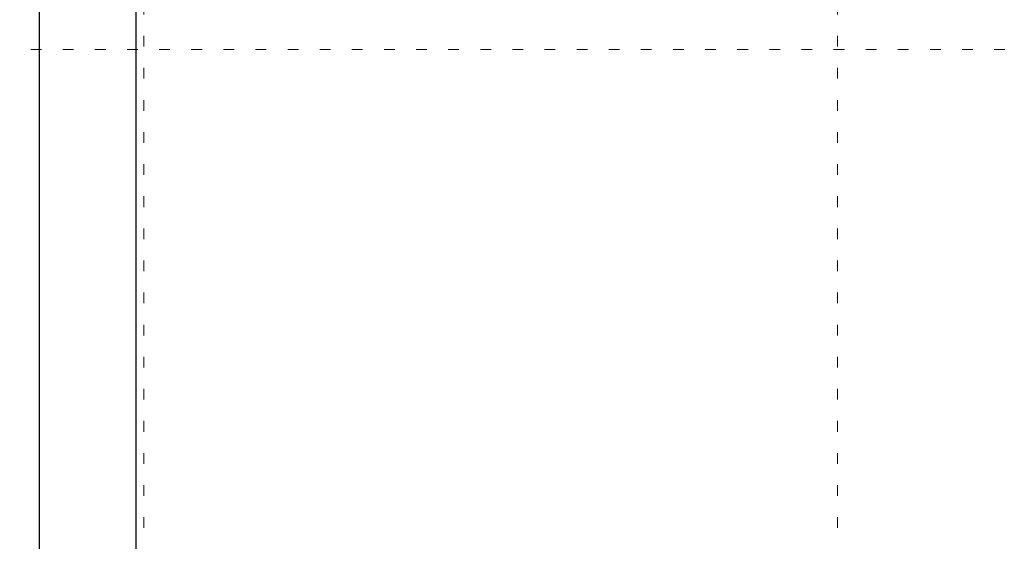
# Model space of a CAD drawing. Header units: millimetres. Extents: x 18442 to 242186, y -49554 to 63508.
# Tile 105 of 175: x 233264 to 235818, y -40235 to -38881. Entities that reach past the tile are written whole.
import ezdxf

# ---------------------------------------------------------------- set-up
doc = ezdxf.new("R2010")
doc.units = ezdxf.units.MM
doc.header["$LTSCALE"] = 400
doc.header["$PDMODE"] = 1
doc.header["$PDSIZE"] = 15
doc.linetypes.add('STYLE_01', pattern=[0.416641, 0.208282, -0.208359])
doc.linetypes.add('STYLE_05', pattern=[0.208282, 0.069427, -0.138855])
doc.layers.add('1800_GRID', color=9, linetype='STYLE_01', lineweight=9)
doc.layers.add('mat-beton (ihwg)', color=5, linetype='Continuous', lineweight=25)

# ---------------------------------------------------------------- blocks, each defined once
blk = doc.blocks.new('*U1506')
at = {"layer": 'mat-beton (ihwg)', "lineweight": 25}
for p, q in [((53921.1, -35105), (53921.1, -29870)), ((54171.1, -35105), (54171.1, -29870))]:
    blk.add_line(p, q, dxfattribs=at)
blk = doc.blocks.new('*U2425')
at = {"layer": '1800_GRID', "color": 43, "linetype": 'STYLE_05', "lineweight": 9}
blk.add_line((59591.1, -32710), (29270.1, -32710), dxfattribs=at)
blk = doc.blocks.new('*U2429')
at = {"layer": '1800_GRID', "color": 7}
blk.add_blockref('*U2425', (0, 0), dxfattribs=at)
blk = doc.blocks.new('*U2433')
at = {"layer": '1800_GRID', "color": 43, "linetype": 'STYLE_05', "lineweight": 9}
for p, q in [((54191.1, -36784.4), (54191.1, -4384.4)), ((55991.1, -36784.4), (55991.1, -4384.4))]:
    blk.add_line(p, q, dxfattribs=at)
blk = doc.blocks.new('*U2434')
at = {"layer": '1800_GRID', "color": 43, "linetype": 'STYLE_05', "lineweight": 9}
for p, q in [((54191.1, -36784.4), (54191.1, -4384.4)), ((55991.1, -36784.4), (55991.1, -4384.4)), ((59591.1, -32710), (29270.1, -32710))]:
    blk.add_line(p, q, dxfattribs=at)
at = {"layer": '1800_GRID', "color": 43, "linetype": 'Continuous', "lineweight": 5}
blk.add_point((55991.1, -32710), dxfattribs=at)

msp = doc.modelspace()

# ---------------------------------------------------------------- block references
at = {"layer": '1800_GRID', "color": 7}
for name in ['*U2434', '*U2433', '*U2429']:
    msp.add_blockref(name, (179394.72553, -6248.38115), dxfattribs=at)
at = {"layer": 'mat-beton (ihwg)'}
msp.add_blockref('*U1506', (179394.72553, -6248.38115), dxfattribs=at)

doc.saveas('drawing.dxf')
